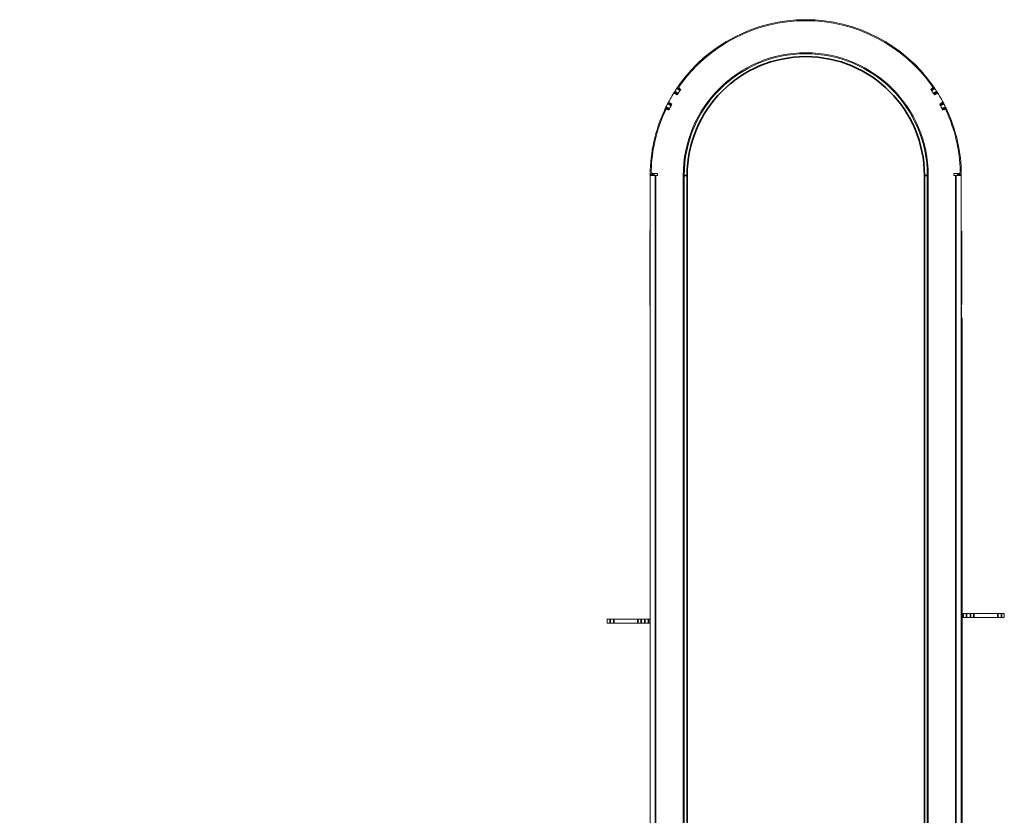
# Model space of a CAD drawing. Header units: millimetres. Extents: x 4 to 1188, y 1 to 840.
# Tile 9 of 210: x 350 to 423, y 184 to 242. Entities that reach past the tile are written whole.
import ezdxf

# ---------------------------------------------------------------- set-up
doc = ezdxf.new("R2010")
doc.units = ezdxf.units.MM
doc.layers.add('1', color=7, linetype='Continuous')
doc.styles.add('Arial Unicode MS', font='Arial Unicode MS')
doc.dimstyles.get("Standard").update_dxf_attribs({"dimtxt": 0.18, "dimasz": 0.18, "dimexe": 0.18, "dimexo": 0.0625, "dimgap": 0.09, "dimtad": 0, "dimtih": 1, "dimtoh": 1, "dimdec": 4, "dimzin": 0, "dimdsep": 46, "dimtxsty": 'Standard', "dimcen": 0.09, "dimadec": 0, "dimazin": 0, "dimtfac": 1, "dimtdec": 4, "dimtofl": 0, "dimtmove": 0, "dimatfit": 3, "dimfxl": 0, "dimtolj": 1, "dimtzin": 0, "dimarcsym": 0})

# ---------------------------------------------------------------- blocks, each defined once
blk = doc.blocks.new('_U11')
at = {"layer": '1', "color": 18, "lineweight": 35}
for p, q in [((180.917, 220.594), (180.917, 11.644)), ((419.374, 220.594), (419.374, 11.644)), ((180.917, 13.644), (419.374, 13.644))]:
    blk.add_line(p, q, dxfattribs=at)
at = {"layer": '1', "color": 18, "lineweight": 70}
for points in [[(180.917, 13.644), (184.417, 14.419), (184.417, 12.868)], [(419.374, 13.644), (415.874, 12.868), (415.874, 14.419)]]:
    blk.add_solid(points, dxfattribs=at)
at = {"layer": '1', "color": 18, "linetype": 'Continuous', "lineweight": 13, "insert": (289.628, 16.203), "char_height": 5, "attachment_point": 7, "line_spacing_factor": 1.047437, "style": 'Arial Unicode MS'}
blk.add_mtext('\\fArial Unicode MS|b0|i0;\\W1.0000;{\\H1.21x;(}1669{\\H1.21x;)}', dxfattribs=at)

msp = doc.modelspace()

# ---------------------------------------------------------------- linework, layer by layer
at = {"layer": '1', "color": 154, "linetype": 'Continuous', "lineweight": 35}
for p, q in [((398.6806, 237.2907), (398.4448, 237.4521)), ((417.1539, 237.2907), (417.3897, 237.4521)), ((398.5288, 237.0596), (398.287, 237.2119)), ((417.3057, 237.0596), (417.5475, 237.2119)), ((397.9012, 235.9408), (397.6435, 236.0642)), ((398.0254, 236.1877), (397.7727, 236.321)), ((417.8091, 236.1877), (418.0618, 236.321)), ((417.9333, 235.9408), (418.191, 236.0642)), ((396.7746, 231.1336), (396.4889, 231.1336)), ((396.8887, 231.0579), (396.8887, 142.1399)), ((398.9887, 231.0579), (399.203, 231.0579)), ((399.203, 231.0579), (399.203, 142.1399)), ((416.6315, 51.6294), (416.6315, 231.0579)), ((416.6315, 231.0579), (416.8458, 231.0579)), ((418.9458, 51.6294), (418.9458, 231.0579)), ((419.0598, 231.1336), (419.3456, 231.1336)), ((419.346, 221.1861), (419.3458, 221.1861)), ((419.346, 220.1882), (419.3458, 220.1882)), ((419.346, 219.9597), (419.3458, 219.9597)), ((419.346, 219.5056), (419.3458, 219.5056)), ((419.346, 219.2353), (419.3458, 219.2353)), ((419.346, 217.6457), (419.3458, 217.6457)), ((419.346, 217.4173), (419.3458, 217.4173)), ((419.346, 216.9449), (419.3458, 216.9449)), ((419.346, 216.4534), (419.3458, 216.4534)), ((393.5427, 198.1722), (393.5427, 198.4579)), ((393.8129, 198.4579), (393.8129, 198.1722)), ((395.5783, 198.1722), (395.5783, 198.4579)), ((395.8258, 198.4579), (395.8258, 198.1722)), ((396.1062, 198.1722), (396.1062, 198.4579)), ((396.3536, 198.4579), (396.3536, 198.1722)), ((419.4809, 198.6008), (419.4809, 198.8865)), ((419.7283, 198.8865), (419.7283, 198.6008)), ((420.0087, 198.6008), (420.0087, 198.8865)), ((420.2562, 198.8865), (420.2562, 198.6008)), ((422.0216, 198.6008), (422.0216, 198.8865)), ((422.2918, 198.8865), (422.2918, 198.6008))]:
    msp.add_line(p, q, dxfattribs=at)
at = {"layer": '1', "color": 154, "linetype": 'Continuous', "lineweight": 13}
for p, q in [((398.7231, 237.3533), (398.4874, 237.5147)), ((398.7341, 237.3693), (398.676, 237.4093)), ((417.1585, 237.4093), (417.1004, 237.3693)), ((417.1114, 237.3533), (417.3471, 237.5147)), ((398.4882, 236.9957), (398.2465, 237.1479)), ((398.4676, 236.9627), (398.3472, 237.038)), ((417.3463, 236.9957), (417.588, 237.1479)), ((417.4873, 237.038), (417.3669, 236.9627)), ((397.8683, 235.8726), (397.6106, 235.996)), ((397.7962, 235.8854), (397.8599, 235.8551)), ((398.0605, 236.2548), (397.8077, 236.3881)), ((397.9533, 236.3558), (398.0787, 236.2892)), ((417.7558, 236.2892), (417.8811, 236.3558)), ((417.774, 236.2548), (418.0267, 236.3881)), ((417.9662, 235.8726), (418.2239, 235.996)), ((417.9746, 235.8551), (418.0383, 235.8854)), ((396.4887, 231.0579), (396.4887, 142.1399)), ((396.4905, 231.0579), (396.4887, 231.0579)), ((396.4905, 231.0579), (396.8887, 231.0579)), ((396.7066, 231.2008), (397.0315, 231.2008)), ((397.0315, 231.0579), (396.8887, 231.0579)), ((397.0315, 231.2008), (397.0315, 231.0579)), ((398.9172, 231.0579), (398.9172, 142.1399)), ((398.9887, 142.1399), (398.9887, 231.0579)), ((416.8458, 231.0579), (416.8458, 51.6294)), ((416.9172, 51.6294), (416.9172, 231.0579)), ((418.803, 231.2008), (419.1279, 231.2008)), ((418.803, 231.0579), (418.803, 231.2008)), ((418.9458, 231.0579), (418.803, 231.0579)), ((419.344, 231.0579), (418.9458, 231.0579)), ((419.344, 231.0579), (419.3458, 231.0579)), ((419.3458, 231.0579), (419.3458, 51.6294)), ((396.4601, 221.5936), (396.4601, 226.9365)), ((419.3744, 226.9365), (419.3744, 221.5936)), ((419.346, 221.1924), (419.3458, 221.1924)), ((419.346, 221.1842), (419.3458, 221.1842)), ((419.3458, 221.1808), (419.3458, 221.1808)), ((419.346, 221.1808), (419.3458, 221.1808)), ((419.346, 221.1808), (419.3458, 221.1808)), ((419.346, 221.1924), (419.346, 221.1861)), ((419.346, 221.1842), (419.346, 221.1808)), ((419.346, 221.1808), (419.346, 221.1808)), ((419.346, 220.6005), (419.3458, 220.6005)), ((419.346, 220.2008), (419.3458, 220.2008)), ((419.346, 220.1962), (419.3458, 220.1962)), ((419.346, 220.3994), (419.346, 220.3994)), ((419.346, 219.5084), (419.3458, 219.5084)), ((419.346, 219.5083), (419.3458, 219.5083)), ((419.346, 219.5056), (419.3458, 219.5056)), ((419.346, 218.6547), (419.3458, 218.6547)), ((419.346, 218.6531), (419.3458, 218.6531)), ((419.346, 218.6495), (419.3458, 218.6495)), ((419.346, 218.6547), (419.346, 218.6531)), ((419.346, 218.6531), (419.346, 218.6495)), ((419.346, 218.0535), (419.3458, 218.0535)), ((419.346, 217.6518), (419.3458, 217.6518)), ((419.346, 217.6472), (419.3458, 217.6472)), ((419.346, 216.945), (419.3458, 216.945)), ((419.346, 216.9406), (419.3458, 216.9406)), ((419.346, 216.4952), (419.3458, 216.4952)), ((419.346, 216.2885), (419.3458, 216.2885)), ((419.346, 216.9449), (419.346, 216.9449)), ((419.346, 216.9449), (419.346, 216.9406)), ((419.346, 216.9406), (419.346, 216.4952)), ((419.346, 216.4952), (419.346, 216.4534)), ((419.346, 215.997), (419.3458, 215.997)), ((419.346, 215.4954), (419.3458, 215.4954)), ((419.346, 215.3072), (419.3458, 215.3072)), ((419.346, 215.3072), (419.346, 215.3072)), ((393.3315, 198.1722), (393.3315, 198.4579)), ((393.5427, 198.4579), (393.3315, 198.4579)), ((393.5427, 198.4579), (393.8129, 198.4579)), ((395.5783, 198.4579), (393.8129, 198.4579)), ((395.5783, 198.4579), (395.8258, 198.4579)), ((396.1062, 198.4579), (395.8258, 198.4579)), ((396.1062, 198.4579), (396.3536, 198.4579)), ((396.4887, 198.4579), (396.3536, 198.4579)), ((419.3458, 198.8865), (419.4809, 198.8865)), ((419.3458, 198.6008), (419.4809, 198.6008)), ((419.4809, 198.8865), (419.7283, 198.8865)), ((419.7283, 198.6008), (419.4809, 198.6008)), ((419.7283, 198.8865), (420.0087, 198.8865)), ((419.7283, 198.6008), (420.0087, 198.6008)), ((420.0087, 198.8865), (420.2562, 198.8865)), ((420.2562, 198.6008), (420.0087, 198.6008)), ((420.2562, 198.8865), (422.0216, 198.8865)), ((420.2562, 198.6008), (422.0216, 198.6008)), ((422.0216, 198.8865), (422.2918, 198.8865)), ((422.2918, 198.6008), (422.0216, 198.6008)), ((422.2918, 198.8865), (422.503, 198.8865)), ((422.2918, 198.6008), (422.503, 198.6008)), ((422.503, 198.8865), (422.503, 198.6008)), ((393.5427, 198.1722), (393.3315, 198.1722)), ((393.8129, 198.1722), (393.5427, 198.1722)), ((395.5783, 198.1722), (393.8129, 198.1722)), ((395.8258, 198.1722), (395.5783, 198.1722)), ((396.1062, 198.1722), (395.8258, 198.1722)), ((396.3536, 198.1722), (396.1062, 198.1722)), ((396.4887, 198.1722), (396.3536, 198.1722))]:
    msp.add_line(p, q, dxfattribs=at)
for centre, radius, start, end in [((407.9172, 231.0579), 11.4286, 35.364247, 144.612372), ((407.9172, 231.0579), 11.3571, 35.229902, 144.770098), ((407.9172, 231.0579), 9, 0, 180), ((407.9172, 231.0579), 8.9286, 0, 180), ((407.9172, 231.0579), 11.4286, 145.979587, 147.420413), ((407.9172, 231.0579), 11.1429, 145.5, 148), ((407.9172, 231.0579), 11.1429, 145.98932, 147.41068), ((398.7569, 237.527), 0.1429, 144.770098, 235.5), ((407.9172, 231.0579), 11.1429, 32, 34.5), ((407.9172, 231.0579), 11.1429, 32.58932, 34.01068), ((417.0776, 237.527), 0.1429, 304.5, 35.229902), ((407.9172, 231.0579), 11.4286, 32.579587, 34.020413), ((398.0204, 236.482), 0.1429, 151.274718, 242), ((407.9172, 231.0579), 11.4286, 148.725282, 151.274718), ((398.2715, 236.9168), 0.1429, 58, 148.725282), ((417.563, 236.9168), 0.1429, 31.274718, 122), ((407.9172, 231.0579), 11.4286, 28.725282, 31.274718), ((417.8141, 236.482), 0.1429, 298, 28.725282), ((407.9172, 231.0579), 11.4286, 155.364247, 179.620413), ((407.9172, 231.0579), 11.3571, 155.229902, 178.540077), ((397.7347, 235.7565), 0.1429, 64.5, 155.229902), ((407.9172, 231.0579), 11.4286, 152.579587, 154.020413), ((407.9172, 231.0579), 11.1429, 152, 154.5), ((407.9172, 231.0579), 11.1429, 152.58932, 154.01068), ((407.9172, 231.0579), 11.1429, 25.5, 28), ((407.9172, 231.0579), 11.1429, 25.98932, 27.41068), ((418.0998, 235.7565), 0.1429, 24.770098, 115.5), ((407.9172, 231.0579), 11.4286, 25.979587, 27.420413), ((407.9172, 231.0579), 11.3571, 1.459923, 24.770098), ((407.9172, 231.0579), 11.4286, 0.379587, 24.612372), ((396.7066, 231.3436), 0.1429, 178.540077, 270), ((419.1279, 231.3436), 0.1429, 270, 1.459923), ((396.5315, 226.9365), 0.0714, 126.870469, 180), ((419.303, 226.9365), 0.0714, 0, 53.129531), ((396.7458, 221.5936), 0.2857, 180, 205.842656), ((419.0887, 221.5936), 0.2857, 334.157344, 0)]:
    msp.add_arc(centre, radius, start, end, dxfattribs=at)
at = {"layer": '1', "color": 154, "linetype": 'Continuous', "lineweight": 35}
msp.add_arc((407.9172, 231.0579), 8.7143, 0, 180, dxfattribs=at)
at = {"layer": '1', "color": 154, "linetype": 'Continuous', "lineweight": 13}
for points, knots in [([(398.4448, 237.4521), (398.4476, 237.4562), (398.4504, 237.4603), (398.4544, 237.4663), (398.4558, 237.4683), (398.4584, 237.4722), (398.4598, 237.4742), (398.4636, 237.4799), (398.4661, 237.4835), (398.4695, 237.4886), (398.4707, 237.4902), (398.4728, 237.4934), (398.4739, 237.4949), (398.4768, 237.4993), (398.4786, 237.5018), (398.4805, 237.5047), (398.4809, 237.5053), (398.4816, 237.5063), (398.4827, 237.5078), (398.4842, 237.51), (398.4851, 237.5114), (398.4859, 237.5126), (398.4863, 237.5131), (398.4871, 237.5143), (398.4874, 237.5147), (398.4874, 237.5147)], [0, 0, 0, 0, 0.1252386, 0.1252386, 0.1878579, 0.1878579, 0.2504772, 0.2504772, 0.3757158, 0.3757158, 0.4383351, 0.4383351, 0.5009544, 0.5009544, 0.6261929, 0.6261929, 0.6575026, 0.6575026, 0.6888122, 0.7514315, 0.8140508, 0.8140508, 0.8766701, 0.8766701, 1, 1, 1, 1]), ([(398.4874, 237.5147), (398.4886, 237.5165), (398.49, 237.5185), (398.4925, 237.5222), (398.4935, 237.5236), (398.4955, 237.5265), (398.4966, 237.5282), (398.4984, 237.5308), (398.4991, 237.5318), (398.5004, 237.5337), (398.5011, 237.5348), (398.5033, 237.5379), (398.5049, 237.5402), (398.5075, 237.544), (398.5084, 237.5453), (398.5102, 237.5479), (398.5131, 237.552), (398.5161, 237.5564), (398.5193, 237.561), (398.5203, 237.5626), (398.5225, 237.5657), (398.5236, 237.5672), (398.5258, 237.5704), (398.5269, 237.572), (398.529, 237.5751), (398.5302, 237.5767), (398.5335, 237.5815), (398.5356, 237.5846), (398.5389, 237.5893), (398.54, 237.5908), (398.5421, 237.5939), (398.5432, 237.5954), (398.5463, 237.5999), (398.5483, 237.6028), (398.5512, 237.6069), (398.5521, 237.6082), (398.5539, 237.6108), (398.5548, 237.6121), (398.5573, 237.6156), (398.5588, 237.6178), (398.5608, 237.6207), (398.5615, 237.6216), (398.5627, 237.6233), (398.5632, 237.6241), (398.5638, 237.6249)], [0, 0, 0, 0, 0.125, 0.125, 0.1875, 0.1875, 0.25, 0.25, 0.28125, 0.28125, 0.3125, 0.3125, 0.375, 0.375, 0.40625, 0.40625, 0.4375, 0.5, 0.5, 0.53125, 0.53125, 0.5625, 0.5625, 0.59375, 0.59375, 0.625, 0.625, 0.6875, 0.6875, 0.71875, 0.71875, 0.75, 0.75, 0.8125, 0.8125, 0.84375, 0.84375, 0.875, 0.875, 0.9375, 0.9375, 0.96875, 0.96875, 1, 1, 1, 1]), ([(398.5638, 237.6249), (398.5655, 237.6274), (398.5677, 237.6304), (398.5715, 237.6359), (398.5729, 237.6378), (398.5758, 237.6419), (398.5788, 237.6462), (398.5821, 237.6509), (398.5855, 237.6558), (398.5873, 237.6582), (398.5908, 237.6633), (398.5926, 237.6658), (398.5963, 237.671), (398.5982, 237.6736), (398.6001, 237.6763)], [0, 0, 0, 0, 0.25, 0.25, 0.375, 0.375, 0.5, 0.625, 0.625, 0.75, 0.75, 0.875, 0.875, 1, 1, 1, 1]), ([(398.6806, 237.2907), (398.6834, 237.2948), (398.6861, 237.2989), (398.6902, 237.3049), (398.6915, 237.3069), (398.6942, 237.3108), (398.6955, 237.3128), (398.6994, 237.3184), (398.7018, 237.322), (398.7053, 237.3271), (398.7064, 237.3288), (398.7086, 237.332), (398.7096, 237.3335), (398.7126, 237.3378), (398.7143, 237.3404), (398.7163, 237.3433), (398.7167, 237.3438), (398.7174, 237.3449), (398.7184, 237.3464), (398.7199, 237.3486), (398.7209, 237.35), (398.7217, 237.3512), (398.722, 237.3517), (398.7228, 237.3529), (398.7231, 237.3533), (398.7231, 237.3533)], [0, 0, 0, 0, 0.1252386, 0.1252386, 0.1878579, 0.1878579, 0.2504772, 0.2504772, 0.3757158, 0.3757158, 0.4383351, 0.4383351, 0.5009544, 0.5009544, 0.6261929, 0.6261929, 0.6575026, 0.6575026, 0.6888122, 0.7514315, 0.8140508, 0.8140508, 0.8766701, 0.8766701, 1, 1, 1, 1]), ([(417.1114, 237.3533), (417.1114, 237.3532), (417.1117, 237.3528), (417.1125, 237.3517), (417.1128, 237.3512), (417.1136, 237.35), (417.1141, 237.3493), (417.1157, 237.347), (417.117, 237.345), (417.1193, 237.3416), (417.1202, 237.3404), (417.1219, 237.3378), (417.1229, 237.3364), (417.1258, 237.3321), (417.128, 237.3289), (417.1309, 237.3247), (417.1315, 237.3238), (417.1327, 237.322), (417.1345, 237.3194), (417.1376, 237.3147), (417.1402, 237.3109), (417.1429, 237.307), (417.1443, 237.305), (417.1484, 237.2989), (417.1511, 237.2948), (417.1539, 237.2907)], [0, 0, 0, 0, 0.1195378, 0.1195378, 0.1824279, 0.1824279, 0.2453181, 0.2453181, 0.3710984, 0.3710984, 0.4339886, 0.4339886, 0.4968787, 0.4968787, 0.622659, 0.622659, 0.6541041, 0.6541041, 0.6855492, 0.7484394, 0.8113295, 0.8113295, 0.8742197, 0.8742197, 1, 1, 1, 1]), ([(417.2371, 237.6725), (417.2407, 237.6674), (417.2443, 237.6624), (417.2486, 237.6562), (417.2495, 237.655), (417.2512, 237.6526), (417.252, 237.6514), (417.2545, 237.6479), (417.2577, 237.6434), (417.2607, 237.6391), (417.2628, 237.6361), (417.2635, 237.6351), (417.2649, 237.6332), (417.2655, 237.6323), (417.2687, 237.6278), (417.2709, 237.6247), (417.2727, 237.6221)], [0, 0, 0, 0, 0.25, 0.25, 0.3125, 0.3125, 0.375, 0.375, 0.5, 0.625, 0.625, 0.6875, 0.6875, 0.75, 0.75, 1, 1, 1, 1]), ([(417.2727, 237.6221), (417.2738, 237.6205), (417.275, 237.6188), (417.2777, 237.615), (417.2791, 237.6129), (417.2815, 237.6096), (417.2823, 237.6084), (417.284, 237.6059), (417.2866, 237.6021), (417.2895, 237.598), (417.2926, 237.5936), (417.2936, 237.5921), (417.2958, 237.5891), (417.2979, 237.586), (417.3001, 237.5829), (417.3022, 237.5797), (417.3033, 237.5781), (417.305, 237.5758), (417.3056, 237.575), (417.3067, 237.5734), (417.3083, 237.571), (417.31, 237.5686), (417.3132, 237.5639), (417.3154, 237.5608), (417.3186, 237.5562), (417.3196, 237.5546), (417.3217, 237.5516), (417.3228, 237.5501), (417.3258, 237.5457), (417.3277, 237.5429), (417.3305, 237.5389), (417.3314, 237.5376), (417.3331, 237.5352), (417.3355, 237.5317), (417.3375, 237.5287), (417.34, 237.5251), (417.341, 237.5236), (417.3429, 237.5209), (417.3436, 237.5198), (417.345, 237.5178), (417.3455, 237.517), (417.3465, 237.5157), (417.3468, 237.5151), (417.3471, 237.5147)], [0, 0, 0, 0, 0.0625, 0.0625, 0.125, 0.125, 0.15625, 0.15625, 0.1875, 0.25, 0.25, 0.28125, 0.28125, 0.3125, 0.34375, 0.34375, 0.375, 0.375, 0.390625, 0.390625, 0.40625, 0.4375, 0.4375, 0.5, 0.5, 0.53125, 0.53125, 0.5625, 0.5625, 0.625, 0.625, 0.65625, 0.65625, 0.6875, 0.75, 0.75, 0.8125, 0.8125, 0.875, 0.875, 0.9375, 0.9375, 1, 1, 1, 1]), ([(417.3471, 237.5147), (417.3471, 237.5146), (417.3474, 237.5142), (417.3482, 237.5131), (417.3485, 237.5126), (417.3494, 237.5114), (417.3498, 237.5107), (417.3514, 237.5084), (417.3528, 237.5065), (417.3551, 237.5031), (417.3559, 237.5018), (417.3577, 237.4992), (417.3586, 237.4978), (417.3616, 237.4935), (417.3637, 237.4904), (417.3666, 237.4861), (417.3672, 237.4852), (417.3684, 237.4835), (417.3702, 237.4808), (417.3734, 237.4762), (417.376, 237.4723), (417.3786, 237.4684), (417.38, 237.4664), (417.3841, 237.4603), (417.3869, 237.4562), (417.3897, 237.4521)], [0, 0, 0, 0, 0.1195378, 0.1195378, 0.1824279, 0.1824279, 0.2453181, 0.2453181, 0.3710984, 0.3710984, 0.4339886, 0.4339886, 0.4968787, 0.4968787, 0.622659, 0.622659, 0.6541041, 0.6541041, 0.6855492, 0.7484394, 0.8113295, 0.8113295, 0.8742197, 0.8742197, 1, 1, 1, 1]), ([(397.871, 236.5063), (397.8724, 236.509), (397.8742, 236.5123), (397.8774, 236.5181), (397.8785, 236.5202), (397.8809, 236.5246), (397.8834, 236.5292), (397.8862, 236.5342), (397.889, 236.5395), (397.8905, 236.5421), (397.893, 236.5467), (397.894, 236.5486), (397.8951, 236.5505)], [0, 0, 0, 0, 0.299071, 0.299071, 0.4486065, 0.4486065, 0.598142, 0.7476775, 0.7476775, 0.897213, 0.897213, 1, 1, 1, 1]), ([(398.1494, 236.9911), (398.1513, 236.9941), (398.1531, 236.9971), (398.1557, 237.0013), (398.1564, 237.0026), (398.158, 237.0051), (398.1588, 237.0064), (398.161, 237.0101), (398.1639, 237.0148), (398.1666, 237.0192), (398.1685, 237.0224), (398.1692, 237.0234), (398.1704, 237.0254), (398.171, 237.0264), (398.1738, 237.0311), (398.1758, 237.0343), (398.1775, 237.037)], [0, 0, 0, 0, 0.1610005, 0.1610005, 0.2309171, 0.2309171, 0.3008338, 0.3008338, 0.440667, 0.5805003, 0.5805003, 0.6504169, 0.6504169, 0.7203335, 0.7203335, 1, 1, 1, 1]), ([(398.1775, 237.037), (398.1785, 237.0386), (398.1796, 237.0404), (398.182, 237.0444), (398.1833, 237.0465), (398.1855, 237.05), (398.1862, 237.0512), (398.1878, 237.0538), (398.1902, 237.0577), (398.1929, 237.062), (398.1957, 237.0666), (398.1967, 237.0681), (398.1986, 237.0713), (398.2006, 237.0744), (398.2026, 237.0777), (398.2046, 237.0809), (398.2056, 237.0826), (398.2071, 237.0851), (398.2077, 237.0859), (398.2087, 237.0875), (398.2102, 237.09), (398.2117, 237.0924), (398.2148, 237.0973), (398.2168, 237.1005), (398.2197, 237.1053), (398.2207, 237.1069), (398.2227, 237.11), (398.2237, 237.1116), (398.2265, 237.1161), (398.2283, 237.119), (398.2308, 237.1231), (398.2317, 237.1244), (398.2333, 237.1269), (398.2355, 237.1305), (398.2374, 237.1336), (398.2397, 237.1373), (398.2407, 237.1388), (398.2425, 237.1416), (398.2432, 237.1427), (398.2445, 237.1447), (398.245, 237.1456), (398.2458, 237.147), (398.2462, 237.1475), (398.2465, 237.1479)], [0, 0, 0, 0, 0.0625, 0.0625, 0.125, 0.125, 0.15625, 0.15625, 0.1875, 0.25, 0.25, 0.28125, 0.28125, 0.3125, 0.34375, 0.34375, 0.375, 0.375, 0.390625, 0.390625, 0.40625, 0.4375, 0.4375, 0.5, 0.5, 0.53125, 0.53125, 0.5625, 0.5625, 0.625, 0.625, 0.65625, 0.65625, 0.6875, 0.75, 0.75, 0.8125, 0.8125, 0.875, 0.875, 0.9375, 0.9375, 1, 1, 1, 1]), ([(398.2465, 237.1479), (398.2465, 237.148), (398.2468, 237.1484), (398.2475, 237.1496), (398.2478, 237.1501), (398.2486, 237.1513), (398.249, 237.152), (398.2506, 237.1544), (398.2518, 237.1564), (398.254, 237.1599), (398.2548, 237.1611), (398.2565, 237.1638), (398.2574, 237.1652), (398.2602, 237.1696), (398.2622, 237.1728), (398.265, 237.1772), (398.2655, 237.1781), (398.2667, 237.1799), (398.2684, 237.1826), (398.2714, 237.1874), (398.2739, 237.1913), (398.2764, 237.1953), (398.2777, 237.1973), (398.2817, 237.2035), (398.2843, 237.2077), (398.287, 237.2119)], [0, 0, 0, 0, 0.1195378, 0.1195378, 0.1824279, 0.1824279, 0.2453181, 0.2453181, 0.3710984, 0.3710984, 0.4339886, 0.4339886, 0.4968787, 0.4968787, 0.622659, 0.622659, 0.6541041, 0.6541041, 0.6855492, 0.7484394, 0.8113295, 0.8113295, 0.8742197, 0.8742197, 1, 1, 1, 1]), ([(398.4882, 236.9957), (398.4883, 236.9957), (398.4885, 236.9961), (398.4893, 236.9973), (398.4896, 236.9978), (398.4904, 236.999), (398.4908, 236.9998), (398.4923, 237.0022), (398.4936, 237.0041), (398.4958, 237.0076), (398.4965, 237.0089), (398.4982, 237.0115), (398.4991, 237.013), (398.5019, 237.0174), (398.504, 237.0206), (398.5067, 237.025), (398.5073, 237.0259), (398.5084, 237.0277), (398.5102, 237.0304), (398.5132, 237.0351), (398.5157, 237.039), (398.5182, 237.043), (398.5195, 237.0451), (398.5234, 237.0512), (398.5261, 237.0554), (398.5288, 237.0596)], [0, 0, 0, 0, 0.1195378, 0.1195378, 0.1824279, 0.1824279, 0.2453181, 0.2453181, 0.3710984, 0.3710984, 0.4339886, 0.4339886, 0.4968787, 0.4968787, 0.622659, 0.622659, 0.6541041, 0.6541041, 0.6855492, 0.7484394, 0.8113295, 0.8113295, 0.8742197, 0.8742197, 1, 1, 1, 1]), ([(417.3057, 237.0596), (417.3084, 237.0554), (417.311, 237.0513), (417.3149, 237.0452), (417.3162, 237.0431), (417.3188, 237.0391), (417.32, 237.0371), (417.3237, 237.0313), (417.3261, 237.0277), (417.3294, 237.0224), (417.3304, 237.0207), (417.3325, 237.0175), (417.3335, 237.0159), (417.3363, 237.0115), (417.3379, 237.0089), (417.3398, 237.0059), (417.3402, 237.0054), (417.3408, 237.0043), (417.3418, 237.0027), (417.3432, 237.0005), (417.3441, 236.9991), (417.3449, 236.9979), (417.3452, 236.9973), (417.346, 236.9961), (417.3463, 236.9957), (417.3463, 236.9957)], [0, 0, 0, 0, 0.1252386, 0.1252386, 0.1878579, 0.1878579, 0.2504772, 0.2504772, 0.3757158, 0.3757158, 0.4383351, 0.4383351, 0.5009544, 0.5009544, 0.6261929, 0.6261929, 0.6575026, 0.6575026, 0.6888122, 0.7514315, 0.8140508, 0.8140508, 0.8766701, 0.8766701, 1, 1, 1, 1]), ([(417.5475, 237.2119), (417.5502, 237.2077), (417.5528, 237.2035), (417.5567, 237.1974), (417.558, 237.1954), (417.5605, 237.1914), (417.5618, 237.1894), (417.5655, 237.1836), (417.5678, 237.1799), (417.5711, 237.1747), (417.5722, 237.173), (417.5743, 237.1697), (417.5752, 237.1682), (417.578, 237.1638), (417.5797, 237.1611), (417.5816, 237.1582), (417.5819, 237.1576), (417.5826, 237.1565), (417.5836, 237.155), (417.585, 237.1527), (417.5859, 237.1513), (417.5867, 237.1501), (417.587, 237.1496), (417.5878, 237.1484), (417.588, 237.1479), (417.588, 237.1479)], [0, 0, 0, 0, 0.1252386, 0.1252386, 0.1878579, 0.1878579, 0.2504772, 0.2504772, 0.3757158, 0.3757158, 0.4383351, 0.4383351, 0.5009544, 0.5009544, 0.6261929, 0.6261929, 0.6575026, 0.6575026, 0.6888122, 0.7514315, 0.8140508, 0.8140508, 0.8766701, 0.8766701, 1, 1, 1, 1]), ([(417.588, 237.1479), (417.5892, 237.1461), (417.5905, 237.144), (417.5929, 237.1402), (417.5938, 237.1388), (417.5957, 237.1358), (417.5967, 237.1341), (417.5984, 237.1314), (417.599, 237.1304), (417.6003, 237.1284), (417.601, 237.1273), (417.603, 237.1241), (417.6045, 237.1217), (417.6069, 237.1178), (417.6077, 237.1165), (417.6095, 237.1138), (417.6121, 237.1095), (417.6149, 237.105), (417.6179, 237.1003), (417.6189, 237.0987), (417.6209, 237.0955), (417.6219, 237.0938), (417.6239, 237.0906), (417.6249, 237.089), (417.6269, 237.0857), (417.628, 237.084), (417.631, 237.0791), (417.633, 237.0759), (417.636, 237.071), (417.637, 237.0694), (417.639, 237.0663), (417.64, 237.0647), (417.6428, 237.06), (417.6447, 237.057), (417.6473, 237.0528), (417.6482, 237.0514), (417.6498, 237.0487), (417.6506, 237.0474), (417.6529, 237.0437), (417.6543, 237.0415), (417.6561, 237.0384), (417.6567, 237.0375), (417.6578, 237.0357), (417.6583, 237.0349), (417.6588, 237.0341)], [0, 0, 0, 0, 0.125, 0.125, 0.1875, 0.1875, 0.25, 0.25, 0.28125, 0.28125, 0.3125, 0.3125, 0.375, 0.375, 0.40625, 0.40625, 0.4375, 0.5, 0.5, 0.53125, 0.53125, 0.5625, 0.5625, 0.59375, 0.59375, 0.625, 0.625, 0.6875, 0.6875, 0.71875, 0.71875, 0.75, 0.75, 0.8125, 0.8125, 0.84375, 0.84375, 0.875, 0.875, 0.9375, 0.9375, 0.96875, 0.96875, 1, 1, 1, 1]), ([(417.6588, 237.0341), (417.6604, 237.0315), (417.6624, 237.0283), (417.6658, 237.0226), (417.6671, 237.0206), (417.6697, 237.0163), (417.6724, 237.0118), (417.6754, 237.0069), (417.6785, 237.0018), (417.6801, 236.9993), (417.6828, 236.9948), (417.6839, 236.993), (417.685, 236.9911)], [0, 0, 0, 0, 0.299071, 0.299071, 0.4486065, 0.4486065, 0.598142, 0.7476775, 0.7476775, 0.897213, 0.897213, 1, 1, 1, 1]), ([(417.9394, 236.5505), (417.9411, 236.5474), (417.9428, 236.5443), (417.9452, 236.54), (417.9459, 236.5387), (417.9473, 236.5361), (417.948, 236.5348), (417.9501, 236.531), (417.9527, 236.5262), (417.9552, 236.5216), (417.957, 236.5183), (417.9576, 236.5173), (417.9587, 236.5152), (417.9592, 236.5142), (417.9618, 236.5094), (417.9636, 236.5061), (417.9651, 236.5033)], [0, 0, 0, 0, 0.1610005, 0.1610005, 0.2309171, 0.2309171, 0.3008338, 0.3008338, 0.440667, 0.5805003, 0.5805003, 0.6504169, 0.6504169, 0.7203335, 0.7203335, 1, 1, 1, 1]), ([(397.5289, 235.8219), (397.5316, 235.8276), (397.5341, 235.8332), (397.5372, 235.84), (397.5379, 235.8413), (397.5391, 235.844), (397.5397, 235.8453), (397.5415, 235.8493), (397.5439, 235.8543), (397.546, 235.859), (397.5476, 235.8624), (397.5481, 235.8635), (397.5491, 235.8656), (397.5496, 235.8666), (397.5519, 235.8716), (397.5535, 235.875), (397.5548, 235.8779)], [0, 0, 0, 0, 0.25, 0.25, 0.3125, 0.3125, 0.375, 0.375, 0.5, 0.625, 0.625, 0.6875, 0.6875, 0.75, 0.75, 1, 1, 1, 1]), ([(397.5548, 235.8779), (397.5556, 235.8797), (397.5565, 235.8816), (397.5585, 235.8858), (397.5595, 235.888), (397.5613, 235.8918), (397.5619, 235.8931), (397.5631, 235.8958), (397.5651, 235.9), (397.5672, 235.9045), (397.5695, 235.9094), (397.5703, 235.911), (397.5719, 235.9144), (397.5734, 235.9178), (397.5751, 235.9212), (397.5767, 235.9247), (397.5775, 235.9264), (397.5788, 235.9291), (397.5792, 235.9299), (397.58, 235.9317), (397.5812, 235.9343), (397.5825, 235.9369), (397.5849, 235.9421), (397.5865, 235.9455), (397.5889, 235.9506), (397.5897, 235.9523), (397.5913, 235.9556), (397.5921, 235.9573), (397.5944, 235.9621), (397.5959, 235.9652), (397.5979, 235.9695), (397.5986, 235.9709), (397.5999, 235.9736), (397.6017, 235.9775), (397.6033, 235.9808), (397.6051, 235.9847), (397.6059, 235.9863), (397.6073, 235.9893), (397.6079, 235.9905), (397.609, 235.9926), (397.6094, 235.9935), (397.6101, 235.995), (397.6104, 235.9956), (397.6106, 235.996)], [0, 0, 0, 0, 0.0625, 0.0625, 0.125, 0.125, 0.15625, 0.15625, 0.1875, 0.25, 0.25, 0.28125, 0.28125, 0.3125, 0.34375, 0.34375, 0.375, 0.375, 0.390625, 0.390625, 0.40625, 0.4375, 0.4375, 0.5, 0.5, 0.53125, 0.53125, 0.5625, 0.5625, 0.625, 0.625, 0.65625, 0.65625, 0.6875, 0.75, 0.75, 0.8125, 0.8125, 0.875, 0.875, 0.9375, 0.9375, 1, 1, 1, 1]), ([(397.6106, 235.996), (397.6106, 235.9961), (397.6108, 235.9965), (397.6114, 235.9978), (397.6117, 235.9983), (397.6123, 235.9996), (397.6127, 236.0004), (397.6139, 236.003), (397.6149, 236.0051), (397.6167, 236.0088), (397.6173, 236.0101), (397.6187, 236.013), (397.6194, 236.0145), (397.6217, 236.0192), (397.6233, 236.0226), (397.6256, 236.0273), (397.6261, 236.0282), (397.627, 236.0301), (397.6284, 236.033), (397.6308, 236.0381), (397.6328, 236.0422), (397.6349, 236.0465), (397.636, 236.0487), (397.6392, 236.0553), (397.6413, 236.0597), (397.6435, 236.0642)], [0, 0, 0, 0, 0.1195378, 0.1195378, 0.1824279, 0.1824279, 0.2453181, 0.2453181, 0.3710984, 0.3710984, 0.4339886, 0.4339886, 0.4968787, 0.4968787, 0.622659, 0.622659, 0.6541041, 0.6541041, 0.6855492, 0.7484394, 0.8113295, 0.8113295, 0.8742197, 0.8742197, 1, 1, 1, 1]), ([(397.7727, 236.321), (397.775, 236.3254), (397.7772, 236.3298), (397.7806, 236.3362), (397.7817, 236.3383), (397.7839, 236.3425), (397.785, 236.3446), (397.7882, 236.3507), (397.7902, 236.3546), (397.793, 236.3601), (397.794, 236.3618), (397.7958, 236.3652), (397.7966, 236.3669), (397.799, 236.3715), (397.8005, 236.3743), (397.8021, 236.3773), (397.8024, 236.3779), (397.803, 236.3791), (397.8039, 236.3807), (397.8051, 236.383), (397.8059, 236.3845), (397.8066, 236.3858), (397.8068, 236.3863), (397.8075, 236.3876), (397.8077, 236.3881), (397.8077, 236.3881)], [0, 0, 0, 0, 0.1252386, 0.1252386, 0.1878579, 0.1878579, 0.2504772, 0.2504772, 0.3757158, 0.3757158, 0.4383351, 0.4383351, 0.5009544, 0.5009544, 0.6261929, 0.6261929, 0.6575026, 0.6575026, 0.6888122, 0.7514315, 0.8140508, 0.8140508, 0.8766701, 0.8766701, 1, 1, 1, 1]), ([(397.8077, 236.3881), (397.8087, 236.39), (397.8099, 236.3922), (397.812, 236.3961), (397.8128, 236.3976), (397.8145, 236.4008), (397.8154, 236.4025), (397.8169, 236.4054), (397.8174, 236.4064), (397.8185, 236.4085), (397.8191, 236.4096), (397.8209, 236.413), (397.8222, 236.4155), (397.8244, 236.4195), (397.8251, 236.4209), (397.8266, 236.4237), (397.829, 236.4281), (397.8315, 236.4328), (397.8341, 236.4377), (397.835, 236.4394), (397.8368, 236.4427), (397.8377, 236.4444), (397.8395, 236.4478), (397.8404, 236.4495), (397.8422, 236.4529), (397.8431, 236.4546), (397.8458, 236.4597), (397.8477, 236.4631), (397.8503, 236.4681), (397.8512, 236.4697), (397.853, 236.473), (397.8539, 236.4747), (397.8565, 236.4795), (397.8582, 236.4826), (397.8605, 236.487), (397.8613, 236.4884), (397.8628, 236.4912), (397.8635, 236.4925), (397.8656, 236.4964), (397.8668, 236.4987), (397.8685, 236.5018), (397.8691, 236.5028), (397.8701, 236.5046), (397.8705, 236.5055), (397.871, 236.5063)], [0, 0, 0, 0, 0.125, 0.125, 0.1875, 0.1875, 0.25, 0.25, 0.28125, 0.28125, 0.3125, 0.3125, 0.375, 0.375, 0.40625, 0.40625, 0.4375, 0.5, 0.5, 0.53125, 0.53125, 0.5625, 0.5625, 0.59375, 0.59375, 0.625, 0.625, 0.6875, 0.6875, 0.71875, 0.71875, 0.75, 0.75, 0.8125, 0.8125, 0.84375, 0.84375, 0.875, 0.875, 0.9375, 0.9375, 0.96875, 0.96875, 1, 1, 1, 1]), ([(397.8683, 235.8726), (397.8683, 235.8726), (397.8685, 235.8731), (397.8691, 235.8743), (397.8693, 235.8749), (397.87, 235.8762), (397.8703, 235.8769), (397.8716, 235.8795), (397.8726, 235.8816), (397.8744, 235.8853), (397.875, 235.8866), (397.8764, 235.8895), (397.8771, 235.891), (397.8794, 235.8957), (397.881, 235.8991), (397.8833, 235.9038), (397.8837, 235.9047), (397.8847, 235.9067), (397.8861, 235.9096), (397.8885, 235.9146), (397.8905, 235.9188), (397.8926, 235.923), (397.8936, 235.9252), (397.8968, 235.9318), (397.899, 235.9363), (397.9012, 235.9408)], [0, 0, 0, 0, 0.1195378, 0.1195378, 0.1824279, 0.1824279, 0.2453181, 0.2453181, 0.3710984, 0.3710984, 0.4339886, 0.4339886, 0.4968787, 0.4968787, 0.622659, 0.622659, 0.6541041, 0.6541041, 0.6855492, 0.7484394, 0.8113295, 0.8113295, 0.8742197, 0.8742197, 1, 1, 1, 1]), ([(398.0254, 236.1877), (398.0277, 236.1921), (398.03, 236.1965), (398.0333, 236.2029), (398.0344, 236.2051), (398.0366, 236.2093), (398.0377, 236.2114), (398.0409, 236.2175), (398.0429, 236.2213), (398.0458, 236.2268), (398.0467, 236.2286), (398.0485, 236.232), (398.0493, 236.2336), (398.0518, 236.2383), (398.0532, 236.241), (398.0548, 236.2441), (398.0552, 236.2447), (398.0558, 236.2458), (398.0566, 236.2474), (398.0578, 236.2498), (398.0586, 236.2513), (398.0593, 236.2525), (398.0596, 236.2531), (398.0602, 236.2544), (398.0605, 236.2548), (398.0605, 236.2548)], [0, 0, 0, 0, 0.1252386, 0.1252386, 0.1878579, 0.1878579, 0.2504772, 0.2504772, 0.3757158, 0.3757158, 0.4383351, 0.4383351, 0.5009544, 0.5009544, 0.6261929, 0.6261929, 0.6575026, 0.6575026, 0.6888122, 0.7514315, 0.8140508, 0.8140508, 0.8766701, 0.8766701, 1, 1, 1, 1]), ([(417.774, 236.2548), (417.774, 236.2548), (417.7743, 236.2543), (417.7749, 236.2531), (417.7752, 236.2526), (417.7759, 236.2513), (417.7762, 236.2505), (417.7776, 236.248), (417.7787, 236.246), (417.7806, 236.2423), (417.7813, 236.241), (417.7827, 236.2382), (417.7835, 236.2367), (417.7859, 236.2321), (417.7877, 236.2287), (417.7901, 236.2242), (417.7906, 236.2232), (417.7916, 236.2213), (417.7931, 236.2185), (417.7957, 236.2135), (417.7978, 236.2094), (417.8, 236.2052), (417.8011, 236.203), (417.8045, 236.1965), (417.8068, 236.1921), (417.8091, 236.1877)], [0, 0, 0, 0, 0.1195378, 0.1195378, 0.1824279, 0.1824279, 0.2453181, 0.2453181, 0.3710984, 0.3710984, 0.4339886, 0.4339886, 0.4968787, 0.4968787, 0.622659, 0.622659, 0.6541041, 0.6541041, 0.6855492, 0.7484394, 0.8113295, 0.8113295, 0.8742197, 0.8742197, 1, 1, 1, 1]), ([(417.9333, 235.9408), (417.9355, 235.9363), (417.9376, 235.9319), (417.9408, 235.9253), (417.9418, 235.9232), (417.9439, 235.9189), (417.945, 235.9168), (417.9479, 235.9106), (417.9498, 235.9067), (417.9525, 235.9011), (417.9534, 235.8993), (417.9551, 235.8958), (417.9559, 235.8942), (417.9581, 235.8895), (417.9595, 235.8866), (417.961, 235.8835), (417.9613, 235.8829), (417.9618, 235.8818), (417.9626, 235.8801), (417.9638, 235.8777), (417.9645, 235.8762), (417.9651, 235.8749), (417.9654, 235.8744), (417.966, 235.8731), (417.9662, 235.8726), (417.9662, 235.8726)], [0, 0, 0, 0, 0.1252386, 0.1252386, 0.1878579, 0.1878579, 0.2504772, 0.2504772, 0.3757158, 0.3757158, 0.4383351, 0.4383351, 0.5009544, 0.5009544, 0.6261929, 0.6261929, 0.6575026, 0.6575026, 0.6888122, 0.7514315, 0.8140508, 0.8140508, 0.8766701, 0.8766701, 1, 1, 1, 1]), ([(417.9651, 236.5033), (417.9661, 236.5016), (417.9671, 236.4997), (417.9693, 236.4957), (417.9705, 236.4935), (417.9724, 236.4898), (417.9731, 236.4886), (417.9745, 236.4859), (417.9767, 236.4819), (417.9791, 236.4774), (417.9817, 236.4727), (417.9825, 236.4711), (417.9843, 236.4678), (417.986, 236.4646), (417.9878, 236.4612), (417.9896, 236.4578), (417.9906, 236.4561), (417.9919, 236.4536), (417.9924, 236.4527), (417.9933, 236.451), (417.9947, 236.4484), (417.996, 236.4459), (417.9987, 236.4409), (418.0005, 236.4375), (418.0032, 236.4325), (418.004, 236.4309), (418.0058, 236.4276), (418.0066, 236.426), (418.0092, 236.4213), (418.0107, 236.4183), (418.013, 236.414), (418.0137, 236.4127), (418.0151, 236.41), (418.0171, 236.4063), (418.0188, 236.4031), (418.0209, 236.3992), (418.0217, 236.3976), (418.0232, 236.3947), (418.0239, 236.3935), (418.025, 236.3914), (418.0254, 236.3905), (418.0262, 236.3891), (418.0265, 236.3885), (418.0267, 236.3881)], [0, 0, 0, 0, 0.0625, 0.0625, 0.125, 0.125, 0.15625, 0.15625, 0.1875, 0.25, 0.25, 0.28125, 0.28125, 0.3125, 0.34375, 0.34375, 0.375, 0.375, 0.390625, 0.390625, 0.40625, 0.4375, 0.4375, 0.5, 0.5, 0.53125, 0.53125, 0.5625, 0.5625, 0.625, 0.625, 0.65625, 0.65625, 0.6875, 0.75, 0.75, 0.8125, 0.8125, 0.875, 0.875, 0.9375, 0.9375, 1, 1, 1, 1]), ([(418.0267, 236.3881), (418.0268, 236.388), (418.027, 236.3876), (418.0276, 236.3864), (418.0279, 236.3858), (418.0286, 236.3845), (418.029, 236.3838), (418.0303, 236.3813), (418.0314, 236.3792), (418.0333, 236.3756), (418.034, 236.3743), (418.0355, 236.3715), (418.0362, 236.37), (418.0387, 236.3654), (418.0404, 236.362), (418.0428, 236.3574), (418.0433, 236.3565), (418.0443, 236.3546), (418.0458, 236.3517), (418.0484, 236.3468), (418.0506, 236.3426), (418.0527, 236.3385), (418.0539, 236.3363), (418.0572, 236.3298), (418.0595, 236.3254), (418.0618, 236.321)], [0, 0, 0, 0, 0.1195378, 0.1195378, 0.1824279, 0.1824279, 0.2453181, 0.2453181, 0.3710984, 0.3710984, 0.4339886, 0.4339886, 0.4968787, 0.4968787, 0.622659, 0.622659, 0.6541041, 0.6541041, 0.6855492, 0.7484394, 0.8113295, 0.8113295, 0.8742197, 0.8742197, 1, 1, 1, 1]), ([(418.191, 236.0642), (418.1932, 236.0597), (418.1953, 236.0553), (418.1985, 236.0488), (418.1995, 236.0466), (418.2016, 236.0423), (418.2026, 236.0402), (418.2056, 236.034), (418.2075, 236.0301), (418.2102, 236.0246), (418.2111, 236.0228), (418.2127, 236.0193), (418.2135, 236.0176), (418.2158, 236.0129), (418.2172, 236.0101), (418.2187, 236.007), (418.219, 236.0064), (418.2195, 236.0052), (418.2203, 236.0036), (418.2214, 236.0012), (418.2222, 235.9997), (418.2228, 235.9984), (418.2231, 235.9978), (418.2237, 235.9965), (418.2239, 235.9961), (418.2239, 235.9961)], [0, 0, 0, 0, 0.1252386, 0.1252386, 0.1878579, 0.1878579, 0.2504772, 0.2504772, 0.3757158, 0.3757158, 0.4383351, 0.4383351, 0.5009544, 0.5009544, 0.6261929, 0.6261929, 0.6575026, 0.6575026, 0.6888122, 0.7514315, 0.8140508, 0.8140508, 0.8766701, 0.8766701, 1, 1, 1, 1]), ([(418.2239, 235.996), (418.2248, 235.9941), (418.2259, 235.9919), (418.2278, 235.9878), (418.2286, 235.9863), (418.2301, 235.9831), (418.2309, 235.9813), (418.2323, 235.9784), (418.2328, 235.9774), (418.2339, 235.9752), (418.2344, 235.9741), (418.2361, 235.9706), (418.2373, 235.9681), (418.2392, 235.964), (418.2399, 235.9626), (418.2413, 235.9596), (418.2434, 235.9551), (418.2457, 235.9503), (418.2481, 235.9453), (418.2489, 235.9436), (418.2505, 235.9401), (418.2513, 235.9384), (418.2529, 235.935), (418.2538, 235.9332), (418.2554, 235.9297), (418.2562, 235.928), (418.2587, 235.9227), (418.2603, 235.9193), (418.2627, 235.9141), (418.2635, 235.9124), (418.2651, 235.9091), (418.2659, 235.9074), (418.2682, 235.9024), (418.2697, 235.8992), (418.2719, 235.8947), (418.2725, 235.8932), (418.2739, 235.8904), (418.2745, 235.889), (418.2764, 235.885), (418.2775, 235.8827), (418.279, 235.8795), (418.2794, 235.8784), (418.2803, 235.8765), (418.2807, 235.8756), (418.2811, 235.8748)], [0, 0, 0, 0, 0.125, 0.125, 0.1875, 0.1875, 0.25, 0.25, 0.28125, 0.28125, 0.3125, 0.3125, 0.375, 0.375, 0.40625, 0.40625, 0.4375, 0.5, 0.5, 0.53125, 0.53125, 0.5625, 0.5625, 0.59375, 0.59375, 0.625, 0.625, 0.6875, 0.6875, 0.71875, 0.71875, 0.75, 0.75, 0.8125, 0.8125, 0.84375, 0.84375, 0.875, 0.875, 0.9375, 0.9375, 0.96875, 0.96875, 1, 1, 1, 1]), ([(418.2811, 235.8748), (418.2824, 235.872), (418.284, 235.8686), (418.2868, 235.8626), (418.2878, 235.8604), (418.2899, 235.8559), (418.2921, 235.8511), (418.2945, 235.8459), (418.297, 235.8405), (418.2983, 235.8378), (418.3008, 235.8322), (418.3021, 235.8293), (418.3048, 235.8236), (418.3061, 235.8206), (418.3075, 235.8177)], [0, 0, 0, 0, 0.25, 0.25, 0.375, 0.375, 0.5, 0.625, 0.625, 0.75, 0.75, 0.875, 0.875, 1, 1, 1, 1]), ([(396.4887, 231.0579), (396.4887, 231.058), (396.4887, 231.0585), (396.4887, 231.0599), (396.4887, 231.0605), (396.4887, 231.0619), (396.4887, 231.0627), (396.4887, 231.0656), (396.4887, 231.0679), (396.4887, 231.072), (396.4887, 231.0735), (396.4887, 231.0767), (396.4887, 231.0783), (396.4887, 231.0836), (396.4887, 231.0874), (396.4887, 231.0925), (396.4887, 231.0936), (396.4887, 231.0957), (396.4887, 231.099), (396.4888, 231.1046), (396.4888, 231.1092), (396.4888, 231.1139), (396.4888, 231.1164), (396.4889, 231.1237), (396.4889, 231.1286), (396.4889, 231.1336)], [0, 0, 0, 0, 0.1195378, 0.1195378, 0.1824279, 0.1824279, 0.2453181, 0.2453181, 0.3710984, 0.3710984, 0.4339886, 0.4339886, 0.4968787, 0.4968787, 0.622659, 0.622659, 0.6541041, 0.6541041, 0.6855492, 0.7484394, 0.8113295, 0.8113295, 0.8742197, 0.8742197, 1, 1, 1, 1]), ([(396.7744, 231.0579), (396.7744, 231.058), (396.7744, 231.0585), (396.7744, 231.0599), (396.7744, 231.0605), (396.7744, 231.0619), (396.7744, 231.0627), (396.7744, 231.0656), (396.7744, 231.0679), (396.7744, 231.072), (396.7744, 231.0735), (396.7744, 231.0767), (396.7744, 231.0783), (396.7744, 231.0836), (396.7744, 231.0874), (396.7744, 231.0925), (396.7744, 231.0936), (396.7745, 231.0957), (396.7745, 231.099), (396.7745, 231.1046), (396.7745, 231.1092), (396.7745, 231.1139), (396.7745, 231.1164), (396.7746, 231.1237), (396.7746, 231.1286), (396.7746, 231.1336)], [0, 0, 0, 0, 0.1195378, 0.1195378, 0.1824279, 0.1824279, 0.2453181, 0.2453181, 0.3710984, 0.3710984, 0.4339886, 0.4339886, 0.4968787, 0.4968787, 0.622659, 0.622659, 0.6541041, 0.6541041, 0.6855492, 0.7484394, 0.8113295, 0.8113295, 0.8742197, 0.8742197, 1, 1, 1, 1]), ([(419.0598, 231.1336), (419.0599, 231.1286), (419.0599, 231.1237), (419.0599, 231.1165), (419.06, 231.1141), (419.06, 231.1093), (419.06, 231.107), (419.06, 231.1001), (419.06, 231.0957), (419.0601, 231.0896), (419.0601, 231.0876), (419.0601, 231.0837), (419.0601, 231.0819), (419.0601, 231.0766), (419.0601, 231.0735), (419.0601, 231.07), (419.0601, 231.0694), (419.0601, 231.0681), (419.0601, 231.0662), (419.0601, 231.0636), (419.0601, 231.0619), (419.0601, 231.0605), (419.0601, 231.0599), (419.0601, 231.0584), (419.0601, 231.0579), (419.0601, 231.0579)], [0, 0, 0, 0, 0.1252386, 0.1252386, 0.1878579, 0.1878579, 0.2504772, 0.2504772, 0.3757158, 0.3757158, 0.4383351, 0.4383351, 0.5009544, 0.5009544, 0.6261929, 0.6261929, 0.6575026, 0.6575026, 0.6888122, 0.7514315, 0.8140508, 0.8140508, 0.8766701, 0.8766701, 1, 1, 1, 1]), ([(419.3456, 231.1336), (419.3456, 231.1286), (419.3456, 231.1237), (419.3457, 231.1165), (419.3457, 231.1141), (419.3457, 231.1093), (419.3457, 231.107), (419.3457, 231.1001), (419.3458, 231.0957), (419.3458, 231.0896), (419.3458, 231.0876), (419.3458, 231.0837), (419.3458, 231.0819), (419.3458, 231.0766), (419.3458, 231.0735), (419.3458, 231.07), (419.3458, 231.0694), (419.3458, 231.0681), (419.3458, 231.0662), (419.3458, 231.0636), (419.3458, 231.0619), (419.3458, 231.0605), (419.3458, 231.0599), (419.3458, 231.0584), (419.3458, 231.0579), (419.3458, 231.0579)], [0, 0, 0, 0, 0.1252386, 0.1252386, 0.1878579, 0.1878579, 0.2504772, 0.2504772, 0.3757158, 0.3757158, 0.4383351, 0.4383351, 0.5009544, 0.5009544, 0.6261929, 0.6261929, 0.6575026, 0.6575026, 0.6888122, 0.7514315, 0.8140508, 0.8140508, 0.8766701, 0.8766701, 1, 1, 1, 1])]:
    msp.add_open_spline(points, degree=3, knots=knots, dxfattribs=at)
at = {"layer": '1', "color": 154, "linetype": 'Continuous', "lineweight": 35}
for points in [[(398.6274, 237.5802), (398.6249, 237.5819), (398.6225, 237.5836), (398.6013, 237.5985), (398.5825, 237.6117), (398.5638, 237.6249)], [(418.2106, 235.8421), (418.2133, 235.8433), (418.216, 235.8446), (418.2395, 235.8555), (418.2603, 235.8651), (418.2811, 235.8748)]]:
    msp.add_open_spline(points, degree=3, knots=[0, 0, 0, 0, 0.1144781, 0.1144781, 1, 1, 1, 1], dxfattribs=at)
for points in [[(398.6001, 237.6763), (398.6207, 237.6618), (398.6413, 237.6473), (398.662, 237.6328)], [(417.1781, 237.6311), (417.1978, 237.6449), (417.2175, 237.6587), (417.2371, 237.6725)], [(417.2727, 237.6221), (417.2514, 237.6071), (417.2301, 237.5922), (417.2088, 237.5772)], [(398.1775, 237.037), (398.1805, 237.0351), (398.1835, 237.0333), (398.1865, 237.0314)], [(417.6502, 237.0288), (417.653, 237.0305), (417.6559, 237.0323), (417.6588, 237.0341)], [(397.5954, 235.791), (397.5733, 235.8013), (397.5511, 235.8116), (397.5289, 235.8219)], [(397.5548, 235.8779), (397.5784, 235.8669), (397.602, 235.856), (397.6256, 235.845)], [(397.8799, 236.5014), (397.8769, 236.5031), (397.8739, 236.5047), (397.871, 236.5063)], [(417.9651, 236.5033), (417.962, 236.5016), (417.9589, 236.4999), (417.9558, 236.4983)], [(418.3075, 235.8177), (418.2846, 235.807), (418.2618, 235.7964), (418.2389, 235.7858)]]:
    msp.add_open_spline(points, degree=3, dxfattribs=at)
at = {"layer": '1', "color": 154, "linetype": 'Continuous', "lineweight": 13}
for points in [[(419.346, 221.4772), (419.346, 221.3916), (419.346, 221.2967), (419.346, 221.1924)], [(419.346, 221.1861), (419.346, 221.1851), (419.346, 221.1845), (419.346, 221.1842)], [(419.346, 221.1808), (419.346, 220.9328), (419.346, 220.7392), (419.346, 220.6005)], [(419.346, 220.6005), (419.346, 220.4655), (419.346, 220.3985), (419.346, 220.3993)], [(419.346, 220.1882), (419.346, 220.1878), (419.346, 220.0856), (419.346, 219.9597)], [(419.346, 219.9597), (419.346, 219.834), (419.346, 219.7323), (419.346, 219.7327)], [(419.346, 219.5056), (419.346, 219.5042), (419.346, 219.4084), (419.346, 219.2353)], [(419.346, 219.2353), (419.346, 219.0497), (419.346, 218.8631), (419.346, 218.6547)], [(419.346, 218.6495), (419.346, 218.3757), (419.346, 218.1767), (419.346, 218.0535)], [(419.346, 217.6457), (419.346, 217.6454), (419.346, 217.5431), (419.346, 217.4173)], [(419.346, 217.4173), (419.346, 217.2915), (419.346, 217.1898), (419.346, 217.1902)], [(419.346, 216.4534), (419.346, 216.4076), (419.346, 216.3522), (419.346, 216.2885)], [(419.346, 216.2885), (419.346, 216.2041), (419.346, 216.1081), (419.346, 215.997)], [(419.346, 215.997), (419.346, 215.7927), (419.346, 215.6253), (419.346, 215.4954)]]:
    msp.add_open_spline(points, degree=3, dxfattribs=at)

# ---------------------------------------------------------------- dimensions: what is measured, and where the dimension line sits
at = {"layer": '1', "color": 18, "linetype": 'Continuous', "lineweight": 13}
dim = msp.add_linear_dim(base=(419.3744, 13.6435), p1=(180.9172, 224.2651), p2=(419.3744, 224.2651), dimstyle='Standard', override={"dimtxt": 5, "dimasz": 3.5, "dimexe": 2, "dimexo": 1, "dimgap": 2.5, "dimtad": 1, "dimtih": 1, "dimtoh": 0, "dimdec": 0, "dimlfac": 7, "dimzin": 8, "dimdsep": 44, "dimlunit": 2, "dimpost": '(<>)', "dimtxsty": 'Arial Unicode MS', "dimsah": 1, "dimse1": 0, "dimse2": 0, "dimsd1": 0, "dimsd2": 0, "dimclrd": 18, "dimclre": 18, "dimclrt": 18, "dimtm": -0.1, "dimtfac": 0.4, "dimtdec": 2, "dimtofl": 1, "dimtmove": 0, "dimtzin": 8, "dimlwd": 35, "dimlwe": 35}, dxfattribs=at)
dim.commit()
dim.dimension.update_dxf_attribs({"geometry": '_U11', "text_midpoint": (300.1458, 13.6435), "dimtype": 160})

doc.saveas('drawing.dxf')
